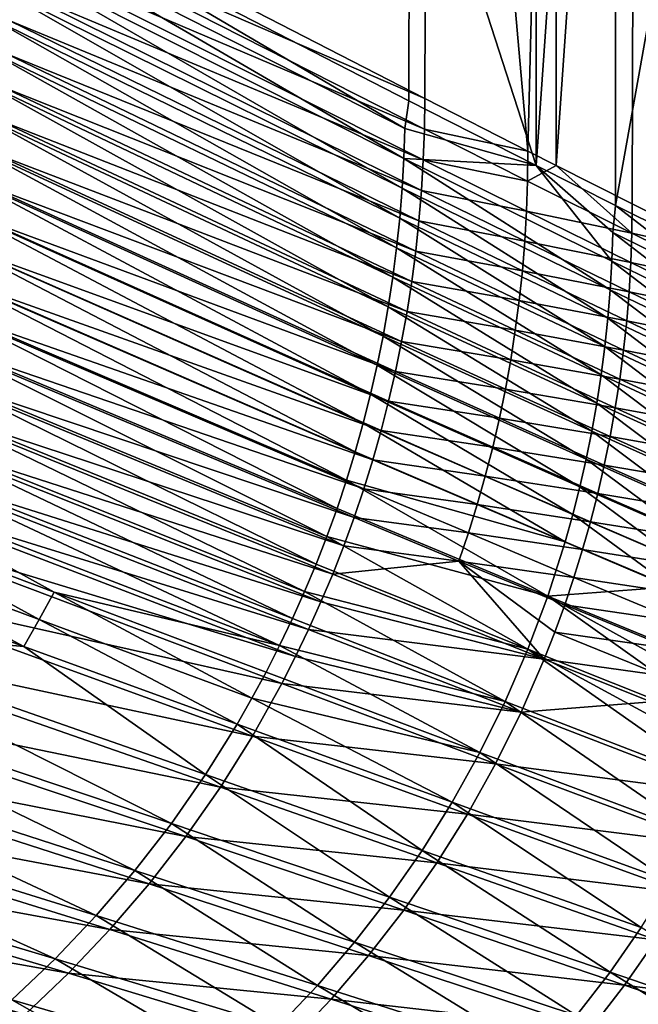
# Model space of a CAD drawing. Header units: metres. Extents: x -900 to 900, y -400 to 400.
# Tile 205 of 253: x 671 to 754, y -265 to -134. Entities that reach past the tile are written whole.
import ezdxf

# ---------------------------------------------------------------- set-up
doc = ezdxf.new("R2010")
doc.units = ezdxf.units.M

msp = doc.modelspace()

# ---------------------------------------------------------------- linework, layer by layer
at = {"layer": 'top'}
for points in [[(725.835327, -0.734328, -244.903076), (725.269165, -144.149338, -246.006836), (670.459167, -115.939026, -353.532074)], [(740.209839, -153.103928, -210.568954), (740.209778, -0.734328, -210.569122), (723.216858, -100.639046, -243.568054)], [(739.105774, -151.197891, -219.193298), (725.269165, -144.149338, -246.006836), (725.835327, -0.734328, -244.903076)], [(742.870361, -0.734328, -211.955231), (739.105774, -151.197891, -219.193298), (725.835327, -0.734328, -244.903076)], [(742.870422, -153.103928, -211.955048), (739.105774, -151.197891, -219.193298), (742.870361, -0.734328, -211.955231)], [(750.842468, -0.734328, -190.255051), (740.209778, -0.734328, -210.569122), (740.209839, -153.103928, -210.568954)], [(750.842468, -158.45816, -190.255051), (750.842468, -0.734328, -190.255051), (740.209839, -153.103928, -210.568954)], [(753.502869, -0.734328, -191.641541), (742.870422, -153.103928, -211.955048), (742.870361, -0.734328, -211.955231)], [(753.077698, -158.247284, -192.450226), (742.870422, -153.103928, -211.955048), (753.502869, -0.734328, -191.641541)], [(779.059814, -172.483032, -137.244614), (779.059814, -0.734328, -137.244614), (750.842468, -158.45816, -190.255051)], [(779.059814, -0.734328, -137.244614), (750.842468, -0.734328, -190.255051), (750.842468, -158.45816, -190.255051)], [(767.184509, -165.297241, -165.778214), (753.077698, -158.247284, -192.450226), (753.502869, -0.734328, -191.641541)], [(753.502869, -0.734328, -191.641541), (781.70575, -0.734328, -138.658524), (767.184509, -165.297241, -165.778214)], [(668.570313, -116.383453, -350.479034), (723.150757, -144.437149, -243.534088), (723.216858, -100.639046, -243.568054)], [(723.216858, -100.639046, -243.568054), (723.150757, -144.437149, -243.534088), (740.209839, -153.103928, -210.568954)], [(670.459167, -115.939026, -353.532074), (725.269165, -144.149338, -246.006836), (670.408752, -120.389359, -353.527344)], [(668.570313, -116.383453, -350.479034), (667.766785, -120.291954, -352.109528), (722.606262, -148.171249, -244.53775)], [(723.150757, -144.437149, -243.534088), (668.570313, -116.383453, -350.479034), (722.606262, -148.171249, -244.53775)], [(667.766785, -120.291954, -352.109528), (667.621033, -124.632317, -352.094971), (722.473633, -152.170135, -244.525421)], [(722.606262, -148.171249, -244.53775), (667.766785, -120.291954, -352.109528), (722.473633, -152.170135, -244.525421)], [(670.408752, -120.389359, -353.527344), (725.222717, -148.255783, -246.003815), (670.251465, -124.835442, -353.524689)], [(725.269165, -144.149338, -246.006836), (725.222717, -148.255783, -246.003815), (670.408752, -120.389359, -353.527344)], [(667.621033, -124.632317, -352.094971), (667.371094, -128.968445, -352.08313), (722.245972, -156.164474, -244.516037)], [(722.473633, -152.170135, -244.525421), (667.621033, -124.632317, -352.094971), (722.245972, -156.164474, -244.516037)], [(670.251465, -124.835442, -353.524689), (725.078918, -152.356293, -246.003189), (669.987305, -129.274628, -353.524078)], [(725.222717, -148.255783, -246.003815), (725.078918, -152.356293, -246.003189), (670.251465, -124.835442, -353.524689)], [(667.371094, -128.968445, -352.08313), (667.017212, -133.297287, -352.074066), (721.923584, -160.150467, -244.509628)], [(722.245972, -156.164474, -244.516037), (667.371094, -128.968445, -352.08313), (721.923584, -160.150467, -244.509628)], [(669.987305, -129.274628, -353.524078), (724.83783, -156.448502, -246.004868), (669.616333, -133.704254, -353.525482)], [(725.078918, -152.356293, -246.003189), (724.83783, -156.448502, -246.004868), (669.987305, -129.274628, -353.524078)], [(667.017212, -133.297287, -352.074066), (666.559509, -137.615952, -352.06778), (721.506897, -164.124557, -244.506241)], [(721.923584, -160.150467, -244.509628), (667.017212, -133.297287, -352.074066), (721.506897, -164.124557, -244.506241)], [(669.616333, -133.704254, -353.525482), (724.499512, -160.530045, -246.008835), (669.138733, -138.121689, -353.5289)], [(724.83783, -156.448502, -246.004868), (724.499512, -160.530045, -246.008835), (669.616333, -133.704254, -353.525482)], [(666.559509, -137.615952, -352.06778), (665.998108, -141.921997, -352.06424), (720.995972, -168.084625, -244.505783)], [(721.506897, -164.124557, -244.506241), (666.559509, -137.615952, -352.06778), (720.995972, -168.084625, -244.505783)], [(669.138733, -138.121689, -353.5289), (724.063965, -164.598572, -246.014999), (668.554626, -142.524307, -353.534271)], [(724.499512, -160.530045, -246.008835), (724.063965, -164.598572, -246.014999), (669.138733, -138.121689, -353.5289)], [(665.998108, -141.921997, -352.06424), (665.333191, -146.213181, -352.063416), (720.390869, -172.028946, -244.508224)], [(720.995972, -168.084625, -244.505783), (665.998108, -141.921997, -352.06424), (720.390869, -172.028946, -244.508224)], [(668.554626, -142.524307, -353.534271), (723.531433, -168.651733, -246.023346), (667.864258, -146.90947, -353.541534)], [(724.063965, -164.598572, -246.014999), (723.531433, -168.651733, -246.023346), (668.554626, -142.524307, -353.534271)], [(723.150757, -144.437149, -243.534088), (722.606262, -148.171249, -244.53775), (740.209839, -153.103928, -210.568954)], [(725.269165, -144.149338, -246.006836), (739.105774, -151.197891, -219.193298), (725.222717, -148.255783, -246.003815)], [(665.333191, -146.213181, -352.063416), (664.564819, -150.487244, -352.065247), (719.691589, -175.955765, -244.513474)], [(720.390869, -172.028946, -244.508224), (665.333191, -146.213181, -352.063416), (719.691589, -175.955765, -244.513474)], [(667.864258, -146.90947, -353.541534), (722.9021, -172.68718, -246.033783), (667.067993, -151.274551, -353.55072)], [(723.531433, -168.651733, -246.023346), (722.9021, -172.68718, -246.033783), (667.864258, -146.90947, -353.541534)], [(722.606262, -148.171249, -244.53775), (722.473633, -152.170135, -244.525421), (740.209839, -153.103928, -210.568954)], [(725.222717, -148.255783, -246.003815), (739.06012, -155.218445, -219.190872), (725.078918, -152.356293, -246.003189)], [(739.105774, -151.197891, -219.193298), (739.06012, -155.218445, -219.190872), (725.222717, -148.255783, -246.003815)], [(664.564819, -150.487244, -352.065247), (663.693115, -154.741867, -352.069672), (718.898254, -179.863281, -244.521469)], [(719.691589, -175.955765, -244.513474), (664.564819, -150.487244, -352.065247), (718.898254, -179.863281, -244.521469)], [(667.067993, -151.274551, -353.55072), (722.17627, -176.702591, -246.04628), (666.166199, -155.616974, -353.561737)], [(722.9021, -172.68718, -246.033783), (722.17627, -176.702591, -246.04628), (667.067993, -151.274551, -353.55072)], [(739.105774, -151.197891, -219.193298), (742.870422, -153.103928, -211.955048), (739.06012, -155.218445, -219.190872)], [(722.245972, -156.164474, -244.516037), (750.111816, -169.754196, -190.952469), (722.473633, -152.170135, -244.525421)], [(740.209839, -153.103928, -210.568954), (722.473633, -152.170135, -244.525421), (750.329773, -165.929749, -190.960999)], [(722.473633, -152.170135, -244.525421), (750.111816, -169.754196, -190.952469), (750.329773, -165.929749, -190.960999)], [(725.078918, -152.356293, -246.003189), (738.919373, -159.232834, -219.190857), (724.83783, -156.448502, -246.004868)], [(739.06012, -155.218445, -219.190872), (738.919373, -159.232834, -219.190857), (725.078918, -152.356293, -246.003189)], [(742.870422, -153.103928, -211.955048), (753.032776, -162.182053, -192.448303), (739.06012, -155.218445, -219.190872)], [(750.842468, -158.45816, -190.255051), (740.209839, -153.103928, -210.568954), (750.456726, -162.1008, -190.972412)], [(740.209839, -153.103928, -210.568954), (750.329773, -165.929749, -190.960999), (750.456726, -162.1008, -190.972412)], [(742.870422, -153.103928, -211.955048), (753.077698, -158.247284, -192.450226), (753.032776, -162.182053, -192.448303)], [(663.693115, -154.741867, -352.069672), (662.718262, -158.974701, -352.076721), (718.010986, -183.749405, -244.532166)], [(718.898254, -179.863281, -244.521469), (663.693115, -154.741867, -352.069672), (718.010986, -183.749405, -244.532166)], [(666.166199, -155.616974, -353.561737), (721.354248, -180.695648, -246.060776), (665.159302, -159.934113, -353.574585)], [(722.17627, -176.702591, -246.04628), (721.354248, -180.695648, -246.060776), (666.166199, -155.616974, -353.561737)], [(739.06012, -155.218445, -219.190872), (753.032776, -162.182053, -192.448303), (738.919373, -159.232834, -219.190857)], [(721.923584, -160.150467, -244.509628), (749.803162, -173.570221, -190.946823), (722.245972, -156.164474, -244.516037)], [(749.803162, -173.570221, -190.946823), (750.111816, -169.754196, -190.952469), (722.245972, -156.164474, -244.516037)], [(724.83783, -156.448502, -246.004868), (738.683472, -163.238739, -219.193207), (724.499512, -160.530045, -246.008835)], [(738.919373, -159.232834, -219.190857), (738.683472, -163.238739, -219.193207), (724.83783, -156.448502, -246.004868)], [(753.077698, -158.247284, -192.450226), (767.184509, -165.297241, -165.778214), (753.032776, -162.182053, -192.448303)], [(662.718262, -158.974701, -352.076721), (661.640442, -163.183319, -352.086334), (717.029907, -187.612, -244.545517)], [(718.010986, -183.749405, -244.532166), (662.718262, -158.974701, -352.076721), (717.029907, -187.612, -244.545517)], [(738.919373, -159.232834, -219.190857), (752.894775, -166.110611, -192.4487), (738.683472, -163.238739, -219.193207)], [(753.032776, -162.182053, -192.448303), (752.894775, -166.110611, -192.4487), (738.919373, -159.232834, -219.190857)], [(750.842468, -158.45816, -190.255051), (750.456726, -162.1008, -190.972412), (764.556824, -169.063675, -164.284836)], [(779.059814, -172.483032, -137.244614), (750.842468, -158.45816, -190.255051), (764.556824, -169.063675, -164.284836)], [(665.159302, -159.934113, -353.574585), (720.436462, -184.664017, -246.077225), (664.047852, -164.223419, -353.589233)], [(721.354248, -180.695648, -246.060776), (720.436462, -184.664017, -246.077225), (665.159302, -159.934113, -353.574585)], [(721.506897, -164.124557, -244.506241), (749.404358, -177.374283, -190.944092), (721.923584, -160.150467, -244.509628)], [(749.404358, -177.374283, -190.944092), (749.803162, -173.570221, -190.946823), (721.923584, -160.150467, -244.509628)], [(724.499512, -160.530045, -246.008835), (738.352478, -167.233871, -219.197861), (724.063965, -164.598572, -246.014999)], [(738.683472, -163.238739, -219.193207), (738.352478, -167.233871, -219.197861), (724.499512, -160.530045, -246.008835)], [(750.456726, -162.1008, -190.972412), (750.329773, -165.929749, -190.960999), (764.432373, -172.807983, -164.273788)], [(764.556824, -169.063675, -164.284836), (750.456726, -162.1008, -190.972412), (764.432373, -172.807983, -164.273788)], [(753.032776, -162.182053, -192.448303), (767.14032, -169.146332, -165.776596), (752.894775, -166.110611, -192.4487)], [(753.032776, -162.182053, -192.448303), (767.184509, -165.297241, -165.778214), (767.14032, -169.146332, -165.776596)], [(661.640442, -163.183319, -352.086334), (660.459778, -167.365326, -352.09848), (715.955139, -191.448883, -244.561508)], [(717.029907, -187.612, -244.545517), (661.640442, -163.183319, -352.086334), (715.955139, -191.448883, -244.561508)], [(738.683472, -163.238739, -219.193207), (752.663635, -170.030701, -192.45137), (738.352478, -167.233871, -219.197861)], [(752.894775, -166.110611, -192.4487), (752.663635, -170.030701, -192.45137), (738.683472, -163.238739, -219.193207)], [(664.047852, -164.223419, -353.589233), (719.423401, -188.605423, -246.095551), (662.832458, -168.482315, -353.605621)], [(720.436462, -184.664017, -246.077225), (719.423401, -188.605423, -246.095551), (664.047852, -164.223419, -353.589233)], [(720.995972, -168.084625, -244.505783), (748.915344, -181.164352, -190.944229), (721.506897, -164.124557, -244.506241)], [(748.915344, -181.164352, -190.944229), (749.404358, -177.374283, -190.944092), (721.506897, -164.124557, -244.506241)], [(724.063965, -164.598572, -246.014999), (737.926514, -171.215942, -219.204758), (723.531433, -168.651733, -246.023346)], [(738.352478, -167.233871, -219.197861), (737.926514, -171.215942, -219.204758), (724.063965, -164.598572, -246.014999)], [(750.329773, -165.929749, -190.960999), (750.111816, -169.754196, -190.952469), (764.21875, -176.547867, -164.265457)], [(764.432373, -172.807983, -164.273788), (750.329773, -165.929749, -190.960999), (764.21875, -176.547867, -164.265457)], [(752.894775, -166.110611, -192.4487), (767.004822, -172.989365, -165.777084), (752.663635, -170.030701, -192.45137)], [(767.14032, -169.146332, -165.776596), (767.004822, -172.989365, -165.777084), (752.894775, -166.110611, -192.4487)], [(660.459778, -167.365326, -352.09848), (659.176392, -171.518326, -352.113159), (714.786865, -195.257874, -244.580063)], [(715.955139, -191.448883, -244.561508), (660.459778, -167.365326, -352.09848), (714.786865, -195.257874, -244.580063)], [(738.352478, -167.233871, -219.197861), (752.339417, -173.940079, -192.456223), (737.926514, -171.215942, -219.204758)], [(752.663635, -170.030701, -192.45137), (752.339417, -173.940079, -192.456223), (738.352478, -167.233871, -219.197861)], [(662.832458, -168.482315, -353.605621), (718.315552, -192.517563, -246.115707), (661.513733, -172.708252, -353.623749)], [(719.423401, -188.605423, -246.095551), (718.315552, -192.517563, -246.115707), (662.832458, -168.482315, -353.605621)], [(720.390869, -172.028946, -244.508224), (748.336304, -184.938828, -190.947128), (720.995972, -168.084625, -244.505783)], [(748.336304, -184.938828, -190.947128), (748.915344, -181.164352, -190.944229), (720.995972, -168.084625, -244.505783)], [(723.531433, -168.651733, -246.023346), (737.405762, -175.182678, -219.213821), (722.9021, -172.68718, -246.033783)], [(737.926514, -171.215942, -219.204758), (737.405762, -175.182678, -219.213821), (723.531433, -168.651733, -246.023346)], [(750.111816, -169.754196, -190.952469), (749.803162, -173.570221, -190.946823), (763.916382, -180.279556, -164.259888)], [(764.21875, -176.547867, -164.265457), (750.111816, -169.754196, -190.952469), (763.916382, -180.279556, -164.259888)], [(766.778137, -176.824127, -165.779617), (752.339417, -173.940079, -192.456223), (752.663635, -170.030701, -192.45137)], [(767.004822, -172.989365, -165.777084), (766.778137, -176.824127, -165.779617), (752.663635, -170.030701, -192.45137)], [(737.926514, -171.215942, -219.204758), (751.922241, -177.836533, -192.463226), (737.405762, -175.182678, -219.213821)], [(752.339417, -173.940079, -192.456223), (751.922241, -177.836533, -192.463226), (737.926514, -171.215942, -219.204758)], [(713.525208, -199.036819, -244.601166), (659.176392, -171.518326, -352.113159), (657.790527, -175.639893, -352.130371)], [(714.786865, -195.257874, -244.580063), (659.176392, -171.518326, -352.113159), (713.525208, -199.036819, -244.601166)], [(661.513733, -172.708252, -353.623749), (717.113464, -196.398193, -246.13765), (660.092407, -176.898727, -353.643524)], [(718.315552, -192.517563, -246.115707), (717.113464, -196.398193, -246.13765), (661.513733, -172.708252, -353.623749)], [(719.691589, -175.955765, -244.513474), (747.667236, -188.696167, -190.952744), (720.390869, -172.028946, -244.508224)], [(747.667236, -188.696167, -190.952744), (748.336304, -184.938828, -190.947128), (720.390869, -172.028946, -244.508224)], [(722.9021, -172.68718, -246.033783), (736.790405, -179.13179, -219.225021), (722.17627, -176.702591, -246.04628)], [(737.405762, -175.182678, -219.213821), (736.790405, -179.13179, -219.225021), (722.9021, -172.68718, -246.033783)], [(749.803162, -173.570221, -190.946823), (749.404358, -177.374283, -190.944092), (763.525635, -183.999542, -164.257095)], [(763.916382, -180.279556, -164.259888), (749.803162, -173.570221, -190.946823), (763.525635, -183.999542, -164.257095)], [(766.460205, -180.648438, -165.784149), (751.922241, -177.836533, -192.463226), (752.339417, -173.940079, -192.456223)], [(766.778137, -176.824127, -165.779617), (766.460205, -180.648438, -165.784149), (752.339417, -173.940079, -192.456223)], [(737.405762, -175.182678, -219.213821), (751.412354, -181.717834, -192.472305), (736.790405, -179.13179, -219.225021)], [(751.922241, -177.836533, -192.463226), (751.412354, -181.717834, -192.472305), (737.405762, -175.182678, -219.213821)], [(657.790527, -175.639893, -352.130371), (656.302368, -179.727631, -352.150024), (712.170288, -202.783554, -244.624756)], [(712.170288, -202.783554, -244.624756), (713.525208, -199.036819, -244.601166), (657.790527, -175.639893, -352.130371)], [(746.908203, -192.434708, -190.960983), (719.691589, -175.955765, -244.513474), (718.898254, -179.863281, -244.521469)], [(747.667236, -188.696167, -190.952744), (719.691589, -175.955765, -244.513474), (746.908203, -192.434708, -190.960983)], [(722.17627, -176.702591, -246.04628), (736.080688, -183.06102, -219.238281), (721.354248, -180.695648, -246.060776)], [(736.790405, -179.13179, -219.225021), (736.080688, -183.06102, -219.238281), (722.17627, -176.702591, -246.04628)], [(660.092407, -176.898727, -353.643524), (715.817871, -200.245041, -246.161301), (658.569275, -181.051239, -353.664978)], [(717.113464, -196.398193, -246.13765), (715.817871, -200.245041, -246.161301), (660.092407, -176.898727, -353.643524)], [(749.404358, -177.374283, -190.944092), (748.915344, -181.164352, -190.944229), (763.046509, -187.705887, -164.257004)], [(763.525635, -183.999542, -164.257095), (749.404358, -177.374283, -190.944092), (763.046509, -187.705887, -164.257004)], [(751.412354, -181.717834, -192.472305), (751.922241, -177.836533, -192.463226), (766.051208, -184.460129, -165.790619)], [(751.922241, -177.836533, -192.463226), (766.460205, -180.648438, -165.784149), (766.051208, -184.460129, -165.790619)], [(736.790405, -179.13179, -219.225021), (750.809875, -185.581772, -192.483398), (736.080688, -183.06102, -219.238281)], [(751.412354, -181.717834, -192.472305), (750.809875, -185.581772, -192.483398), (736.790405, -179.13179, -219.225021)], [(654.711975, -183.779129, -352.17215), (710.722229, -206.495895, -244.650803), (656.302368, -179.727631, -352.150024)], [(656.302368, -179.727631, -352.150024), (710.722229, -206.495895, -244.650803), (712.170288, -202.783554, -244.624756)], [(718.898254, -179.863281, -244.521469), (718.010986, -183.749405, -244.532166), (746.059326, -196.152496, -190.971802)], [(746.059326, -196.152496, -190.971802), (746.908203, -192.434708, -190.960983), (718.898254, -179.863281, -244.521469)], [(658.569275, -181.051239, -353.664978), (714.429321, -204.055893, -246.18663), (656.945129, -185.1633, -353.688049)], [(715.817871, -200.245041, -246.161301), (714.429321, -204.055893, -246.18663), (658.569275, -181.051239, -353.664978)], [(721.354248, -180.695648, -246.060776), (735.277039, -186.968109, -219.25354), (720.436462, -184.664017, -246.077225)], [(736.080688, -183.06102, -219.238281), (735.277039, -186.968109, -219.25354), (721.354248, -180.695648, -246.060776)], [(748.915344, -181.164352, -190.944229), (748.336304, -184.938828, -190.947128), (762.479248, -191.397018, -164.259552)], [(763.046509, -187.705887, -164.257004), (748.915344, -181.164352, -190.944229), (762.479248, -191.397018, -164.259552)], [(765.551331, -188.257034, -165.798981), (750.809875, -185.581772, -192.483398), (751.412354, -181.717834, -192.472305)], [(766.051208, -184.460129, -165.790619), (765.551331, -188.257034, -165.798981), (751.412354, -181.717834, -192.472305)], [(736.080688, -183.06102, -219.238281), (750.115112, -189.426117, -192.496475), (735.277039, -186.968109, -219.25354)], [(750.809875, -185.581772, -192.483398), (750.115112, -189.426117, -192.496475), (736.080688, -183.06102, -219.238281)], [(654.711975, -183.779129, -352.17215), (653.019714, -187.791977, -352.196716), (709.181396, -210.171677, -244.67926)], [(710.722229, -206.495895, -244.650803), (654.711975, -183.779129, -352.17215), (709.181396, -210.171677, -244.67926)], [(718.010986, -183.749405, -244.532166), (717.029907, -187.612, -244.545517), (745.120789, -199.847473, -190.985138)], [(718.010986, -183.749405, -244.532166), (745.120789, -199.847473, -190.985138), (746.059326, -196.152496, -190.971802)], [(656.945129, -185.1633, -353.688049), (712.948669, -207.828537, -246.213562), (655.220886, -189.232452, -353.712677)], [(714.429321, -204.055893, -246.18663), (712.948669, -207.828537, -246.213562), (656.945129, -185.1633, -353.688049)], [(720.436462, -184.664017, -246.077225), (734.379761, -190.8508, -219.270737), (719.423401, -188.605423, -246.095551)], [(735.277039, -186.968109, -219.25354), (734.379761, -190.8508, -219.270737), (720.436462, -184.664017, -246.077225)], [(748.336304, -184.938828, -190.947128), (747.667236, -188.696167, -190.952744), (761.823792, -195.071396, -164.264664)], [(762.479248, -191.397018, -164.259552), (748.336304, -184.938828, -190.947128), (761.823792, -195.071396, -164.264664)], [(764.960815, -192.036972, -165.809158), (750.115112, -189.426117, -192.496475), (750.809875, -185.581772, -192.483398)], [(765.551331, -188.257034, -165.798981), (764.960815, -192.036972, -165.809158), (750.809875, -185.581772, -192.483398)], [(735.277039, -186.968109, -219.25354), (749.328491, -193.248688, -192.511429), (734.379761, -190.8508, -219.270737)], [(750.115112, -189.426117, -192.496475), (749.328491, -193.248688, -192.511429), (735.277039, -186.968109, -219.25354)], [(653.019714, -187.791977, -352.196716), (651.226746, -191.763626, -352.223663), (707.548767, -213.808624, -244.710083)], [(709.181396, -210.171677, -244.67926), (653.019714, -187.791977, -352.196716), (707.548767, -213.808624, -244.710083)], [(717.029907, -187.612, -244.545517), (715.955139, -191.448883, -244.561508), (744.092773, -203.517578, -191.000977)], [(717.029907, -187.612, -244.545517), (744.092773, -203.517578, -191.000977), (745.120789, -199.847473, -190.985138)], [(655.220886, -189.232452, -353.712677), (711.376648, -211.560776, -246.242035), (653.397583, -193.256271, -353.738861)], [(712.948669, -207.828537, -246.213562), (711.376648, -211.560776, -246.242035), (655.220886, -189.232452, -353.712677)], [(719.423401, -188.605423, -246.095551), (733.389404, -194.706863, -219.28981), (718.315552, -192.517563, -246.115707)], [(734.379761, -190.8508, -219.270737), (733.389404, -194.706863, -219.28981), (719.423401, -188.605423, -246.095551)], [(747.667236, -188.696167, -190.952744), (746.908203, -192.434708, -190.960983), (761.080322, -198.727432, -164.272263)], [(761.823792, -195.071396, -164.264664), (747.667236, -188.696167, -190.952744), (761.080322, -198.727432, -164.272263)], [(749.328491, -193.248688, -192.511429), (750.115112, -189.426117, -192.496475), (764.279968, -195.797791, -165.821121)], [(750.115112, -189.426117, -192.496475), (764.960815, -192.036972, -165.809158), (764.279968, -195.797791, -165.821121)], [(734.379761, -190.8508, -219.270737), (748.450256, -197.047287, -192.528244), (733.389404, -194.706863, -219.28981)], [(749.328491, -193.248688, -192.511429), (748.450256, -197.047287, -192.528244), (734.379761, -190.8508, -219.270737)], [(705.825562, -217.404449, -244.743225), (651.226746, -191.763626, -352.223663), (649.334473, -195.691513, -352.253021)], [(707.548767, -213.808624, -244.710083), (651.226746, -191.763626, -352.223663), (705.825562, -217.404449, -244.743225)], [(715.955139, -191.448883, -244.561508), (714.786865, -195.257874, -244.580063), (744.092773, -203.517578, -191.000977)], [(718.315552, -192.517563, -246.115707), (732.306396, -198.534103, -219.310699), (717.113464, -196.398193, -246.13765)], [(733.389404, -194.706863, -219.28981), (732.306396, -198.534103, -219.310699), (718.315552, -192.517563, -246.115707)], [(746.908203, -192.434708, -190.960983), (746.059326, -196.152496, -190.971802), (760.248901, -202.363205, -164.282303)], [(761.080322, -198.727432, -164.272263), (746.908203, -192.434708, -190.960983), (760.248901, -202.363205, -164.282303)], [(653.397583, -193.256271, -353.738861), (709.714172, -215.250458, -246.272018), (651.476196, -197.232376, -353.766541)], [(711.376648, -211.560776, -246.242035), (709.714172, -215.250458, -246.272018), (653.397583, -193.256271, -353.738861)], [(748.450256, -197.047287, -192.528244), (749.328491, -193.248688, -192.511429), (763.509033, -199.537354, -165.834793)], [(749.328491, -193.248688, -192.511429), (764.279968, -195.797791, -165.821121), (763.509033, -199.537354, -165.834793)], [(733.389404, -194.706863, -219.28981), (747.480957, -200.819748, -192.546829), (732.306396, -198.534103, -219.310699)], [(748.450256, -197.047287, -192.528244), (747.480957, -200.819748, -192.546829), (733.389404, -194.706863, -219.28981)], [(675.631897, -210.254639, -298.505341), (649.334473, -195.691513, -352.253021), (647.34436, -199.573074, -352.284729)], [(675.631897, -210.254639, -298.505341), (705.825562, -217.404449, -244.743225), (649.334473, -195.691513, -352.253021)], [(741.768677, -210.774918, -191.039902), (714.786865, -195.257874, -244.580063), (713.525208, -199.036819, -244.601166)], [(744.092773, -203.517578, -191.000977), (714.786865, -195.257874, -244.580063), (741.768677, -210.774918, -191.039902)], [(717.113464, -196.398193, -246.13765), (731.131348, -202.330276, -219.333359), (715.817871, -200.245041, -246.161301)], [(732.306396, -198.534103, -219.310699), (731.131348, -202.330276, -219.333359), (717.113464, -196.398193, -246.13765)], [(746.059326, -196.152496, -190.971802), (745.120789, -199.847473, -190.985138), (759.329651, -205.976685, -164.294739)], [(760.248901, -202.363205, -164.282303), (746.059326, -196.152496, -190.971802), (759.329651, -205.976685, -164.294739)], [(651.476196, -197.232376, -353.766541), (707.962158, -218.895432, -246.303436), (649.457825, -201.158371, -353.795685)], [(709.714172, -215.250458, -246.272018), (707.962158, -218.895432, -246.303436), (651.476196, -197.232376, -353.766541)], [(762.648499, -203.25351, -165.850143), (747.480957, -200.819748, -192.546829), (748.450256, -197.047287, -192.528244)], [(763.509033, -199.537354, -165.834793), (762.648499, -203.25351, -165.850143), (748.450256, -197.047287, -192.528244)], [(741.768677, -210.774918, -191.039902), (713.525208, -199.036819, -244.601166), (712.170288, -202.783554, -244.624756)], [(732.306396, -198.534103, -219.310699), (746.421082, -204.563904, -192.567154), (731.131348, -202.330276, -219.333359)], [(747.480957, -200.819748, -192.546829), (746.421082, -204.563904, -192.567154), (732.306396, -198.534103, -219.310699)], [(673.640015, -213.923096, -298.54184), (647.34436, -199.573074, -352.284729), (645.25769, -203.405746, -352.318787)], [(673.640015, -213.923096, -298.54184), (675.631897, -210.254639, -298.505341), (647.34436, -199.573074, -352.284729)], [(715.817871, -200.245041, -246.161301), (729.864807, -206.093231, -219.357712), (714.429321, -204.055893, -246.18663)], [(731.131348, -202.330276, -219.333359), (729.864807, -206.093231, -219.357712), (715.817871, -200.245041, -246.161301)], [(745.120789, -199.847473, -190.985138), (744.092773, -203.517578, -191.000977), (758.322876, -209.565872, -164.309525)], [(759.329651, -205.976685, -164.294739), (745.120789, -199.847473, -190.985138), (758.322876, -209.565872, -164.309525)], [(649.457825, -201.158371, -353.795685), (706.121521, -222.493591, -246.336243), (645.134827, -208.850723, -353.858246)], [(707.962158, -218.895432, -246.303436), (706.121521, -222.493591, -246.336243), (649.457825, -201.158371, -353.795685)], [(761.69873, -206.944122, -165.867111), (746.421082, -204.563904, -192.567154), (747.480957, -200.819748, -192.546829)], [(762.648499, -203.25351, -165.850143), (761.69873, -206.944122, -165.867111), (747.480957, -200.819748, -192.546829)], [(712.170288, -202.783554, -244.624756), (710.722229, -206.495895, -244.650803), (739.088318, -217.908051, -191.088211)], [(739.088318, -217.908051, -191.088211), (741.768677, -210.774918, -191.039902), (712.170288, -202.783554, -244.624756)], [(731.131348, -202.330276, -219.333359), (745.271179, -208.277618, -192.589127), (729.864807, -206.093231, -219.357712)], [(746.421082, -204.563904, -192.567154), (745.271179, -208.277618, -192.589127), (731.131348, -202.330276, -219.333359)], [(645.25769, -203.405746, -352.318787), (643.07605, -207.186966, -352.355133), (671.55719, -217.541794, -298.580597)], [(671.55719, -217.541794, -298.580597), (673.640015, -213.923096, -298.54184), (645.25769, -203.405746, -352.318787)], [(729.864807, -206.093231, -219.357712), (712.948669, -207.828537, -246.213562), (714.429321, -204.055893, -246.18663)], [(758.322876, -209.565872, -164.309525), (744.092773, -203.517578, -191.000977), (741.768677, -210.774918, -191.039902)], [(760.660339, -210.607117, -165.88562), (745.271179, -208.277618, -192.589127), (746.421082, -204.563904, -192.567154)], [(761.69873, -206.944122, -165.867111), (760.660339, -210.607117, -165.88562), (746.421082, -204.563904, -192.567154)], [(710.722229, -206.495895, -244.650803), (709.181396, -210.171677, -244.67926), (739.088318, -217.908051, -191.088211)], [(741.287659, -219.214828, -192.664398), (712.948669, -207.828537, -246.213562), (729.864807, -206.093231, -219.357712)], [(745.271179, -208.277618, -192.589127), (744.03186, -211.95874, -192.612686), (729.864807, -206.093231, -219.357712)], [(729.864807, -206.093231, -219.357712), (744.03186, -211.95874, -192.612686), (742.703735, -215.605179, -192.637802)], [(742.703735, -215.605179, -192.637802), (741.287659, -219.214828, -192.664398), (729.864807, -206.093231, -219.357712)], [(643.07605, -207.186966, -352.355133), (638.433289, -214.584763, -352.434662), (671.55719, -217.541794, -298.580597)], [(711.376648, -211.560776, -246.242035), (712.948669, -207.828537, -246.213562), (741.287659, -219.214828, -192.664398)], [(744.03186, -211.95874, -192.612686), (745.271179, -208.277618, -192.589127), (759.533813, -214.240356, -165.905624)], [(745.271179, -208.277618, -192.589127), (760.660339, -210.607117, -165.88562), (759.533813, -214.240356, -165.905624)], [(645.134827, -208.850723, -353.858246), (702.178711, -229.541153, -246.405777), (640.438599, -216.315033, -353.926239)], [(706.121521, -222.493591, -246.336243), (702.178711, -229.541153, -246.405777), (645.134827, -208.850723, -353.858246)], [(741.768677, -210.774918, -191.039902), (770.444336, -222.56749, -137.718903), (758.322876, -209.565872, -164.309525)], [(702.11261, -224.463593, -244.816315), (675.631897, -210.254639, -298.505341), (673.640015, -213.923096, -298.54184)], [(702.11261, -224.463593, -244.816315), (704.013123, -220.956879, -244.778656), (675.631897, -210.254639, -298.505341)], [(704.013123, -220.956879, -244.778656), (705.825562, -217.404449, -244.743225), (675.631897, -210.254639, -298.505341)], [(709.181396, -210.171677, -244.67926), (707.548767, -213.808624, -244.710083), (736.054077, -224.900391, -191.145523)], [(739.088318, -217.908051, -191.088211), (709.181396, -210.171677, -244.67926), (736.054077, -224.900391, -191.145523)], [(741.768677, -210.774918, -191.039902), (739.088318, -217.908051, -191.088211), (767.872131, -229.391251, -137.759003)], [(770.444336, -222.56749, -137.718903), (741.768677, -210.774918, -191.039902), (769.200806, -225.995102, -137.737961)], [(769.200806, -225.995102, -137.737961), (741.768677, -210.774918, -191.039902), (767.872131, -229.391251, -137.759003)], [(709.714172, -215.250458, -246.272018), (711.376648, -211.560776, -246.242035), (741.287659, -219.214828, -192.664398)], [(744.03186, -211.95874, -192.612686), (758.319763, -217.841782, -165.927078), (742.703735, -215.605179, -192.637802)], [(759.533813, -214.240356, -165.905624), (758.319763, -217.841782, -165.927078), (744.03186, -211.95874, -192.612686)], [(638.433289, -214.584763, -352.434662), (633.427368, -221.745926, -352.523102), (691.334045, -241.231644, -245.036453)], [(671.55719, -217.541794, -298.580597), (638.433289, -214.584763, -352.434662), (695.895691, -234.686707, -244.9422)], [(638.433289, -214.584763, -352.434662), (691.334045, -241.231644, -245.036453), (695.895691, -234.686707, -244.9422)], [(700.125366, -227.922333, -244.856155), (673.640015, -213.923096, -298.54184), (671.55719, -217.541794, -298.580597)], [(700.125366, -227.922333, -244.856155), (702.11261, -224.463593, -244.816315), (673.640015, -213.923096, -298.54184)], [(736.054077, -224.900391, -191.145523), (707.548767, -213.808624, -244.710083), (705.825562, -217.404449, -244.743225)], [(707.962158, -218.895432, -246.303436), (709.714172, -215.250458, -246.272018), (738.194519, -226.315491, -192.721786)], [(709.714172, -215.250458, -246.272018), (741.287659, -219.214828, -192.664398), (738.194519, -226.315491, -192.721786)], [(741.287659, -219.214828, -192.664398), (742.703735, -215.605179, -192.637802), (757.01886, -221.409317, -165.949936)], [(742.703735, -215.605179, -192.637802), (758.319763, -217.841782, -165.927078), (757.01886, -221.409317, -165.949936)], [(640.438599, -216.315033, -353.926239), (697.894592, -236.376785, -246.480148), (635.379944, -223.533524, -353.999359)], [(702.178711, -229.541153, -246.405777), (697.894592, -236.376785, -246.480148), (640.438599, -216.315033, -353.926239)], [(695.895691, -234.686707, -244.9422), (700.125366, -227.922333, -244.856155), (671.55719, -217.541794, -298.580597)], [(704.013123, -220.956879, -244.778656), (732.67395, -231.734726, -191.211441), (705.825562, -217.404449, -244.743225)], [(732.67395, -231.734726, -191.211441), (736.054077, -224.900391, -191.145523), (705.825562, -217.404449, -244.743225)], [(707.962158, -218.895432, -246.303436), (738.194519, -226.315491, -192.721786), (706.121521, -222.493591, -246.336243)], [(739.088318, -217.908051, -191.088211), (736.054077, -224.900391, -191.145523), (764.961121, -236.081192, -137.80687)], [(767.872131, -229.391251, -137.759003), (739.088318, -217.908051, -191.088211), (766.458618, -232.753967, -137.781982)], [(739.088318, -217.908051, -191.088211), (764.961121, -236.081192, -137.80687), (766.458618, -232.753967, -137.781982)], [(738.194519, -226.315491, -192.721786), (741.287659, -219.214828, -192.664398), (755.631775, -224.940918, -165.974106)], [(755.631775, -224.940918, -165.974106), (741.287659, -219.214828, -192.664398), (757.01886, -221.409317, -165.949936)], [(732.67395, -231.734726, -191.211441), (704.013123, -220.956879, -244.778656), (702.11261, -224.463593, -244.816315)], [(633.427368, -221.745926, -352.523102), (628.069702, -228.649948, -352.62027), (686.450684, -247.538864, -245.13855)], [(633.427368, -221.745926, -352.523102), (686.450684, -247.538864, -245.13855), (691.334045, -241.231644, -245.036453)], [(706.121521, -222.493591, -246.336243), (734.759155, -233.244446, -192.784363), (702.178711, -229.541153, -246.405777)], [(738.194519, -226.315491, -192.721786), (734.759155, -233.244446, -192.784363), (706.121521, -222.493591, -246.336243)], [(635.379944, -223.533524, -353.999359), (693.278748, -242.98465, -246.558914), (629.970764, -230.489029, -354.077301)], [(697.894592, -236.376785, -246.480148), (693.278748, -242.98465, -246.558914), (635.379944, -223.533524, -353.999359)], [(728.957581, -238.393677, -191.285599), (702.11261, -224.463593, -244.816315), (700.125366, -227.922333, -244.856155)], [(728.957581, -238.393677, -191.285599), (732.67395, -231.734726, -191.211441), (702.11261, -224.463593, -244.816315)], [(761.718994, -242.620819, -137.862167), (736.054077, -224.900391, -191.145523), (732.67395, -231.734726, -191.211441)], [(736.054077, -224.900391, -191.145523), (761.718994, -242.620819, -137.862167), (764.961121, -236.081192, -137.80687)], [(767.122498, -237.487305, -139.39624), (738.194519, -226.315491, -192.721786), (755.631775, -224.940918, -165.974106)], [(734.759155, -233.244446, -192.784363), (738.194519, -226.315491, -192.721786), (767.122498, -237.487305, -139.39624)], [(724.914612, -244.859879, -191.367599), (700.125366, -227.922333, -244.856155), (695.895691, -234.686707, -244.9422)], [(724.914612, -244.859879, -191.367599), (728.957581, -238.393677, -191.285599), (700.125366, -227.922333, -244.856155)], [(628.069702, -228.649948, -352.62027), (622.371582, -235.276276, -352.725983), (681.255615, -253.590042, -245.248093)], [(628.069702, -228.649948, -352.62027), (681.255615, -253.590042, -245.248093), (686.450684, -247.538864, -245.13855)], [(629.970764, -230.489029, -354.077301), (688.341797, -249.349442, -246.641602), (624.223633, -237.165039, -354.15976)], [(693.278748, -242.98465, -246.558914), (688.341797, -249.349442, -246.641602), (629.970764, -230.489029, -354.077301)], [(702.178711, -229.541153, -246.405777), (730.989319, -239.985764, -192.851639), (697.894592, -236.376785, -246.480148)], [(734.759155, -233.244446, -192.784363), (730.989319, -239.985764, -192.851639), (702.178711, -229.541153, -246.405777)], [(758.15509, -248.993469, -137.924591), (732.67395, -231.734726, -191.211441), (728.957581, -238.393677, -191.285599)], [(758.15509, -248.993469, -137.924591), (761.718994, -242.620819, -137.862167), (732.67395, -231.734726, -191.211441)], [(730.989319, -239.985764, -192.851639), (734.759155, -233.244446, -192.784363), (763.824768, -244.122726, -139.445862)], [(763.824768, -244.122726, -139.445862), (734.759155, -233.244446, -192.784363), (767.122498, -237.487305, -139.39624)], [(695.895691, -234.686707, -244.9422), (691.334045, -241.231644, -245.036453), (720.554688, -251.115921, -191.457062)], [(720.554688, -251.115921, -191.457062), (724.914612, -244.859879, -191.367599), (695.895691, -234.686707, -244.9422)], [(622.371582, -235.276276, -352.725983), (616.34436, -241.604401, -352.839966), (675.758972, -259.366852, -245.364761)], [(622.371582, -235.276276, -352.725983), (675.758972, -259.366852, -245.364761), (681.255615, -253.590042, -245.248093)], [(624.223633, -237.165039, -354.15976), (683.09491, -255.456451, -246.727753), (618.152039, -243.545731, -354.246399)], [(688.341797, -249.349442, -246.641602), (683.09491, -255.456451, -246.727753), (624.223633, -237.165039, -354.15976)], [(697.894592, -236.376785, -246.480148), (726.893372, -246.523941, -192.923126), (693.278748, -242.98465, -246.558914)], [(730.989319, -239.985764, -192.851639), (726.893372, -246.523941, -192.923126), (697.894592, -236.376785, -246.480148)], [(754.278809, -255.182465, -137.99379), (728.957581, -238.393677, -191.285599), (724.914612, -244.859879, -191.367599)], [(754.278809, -255.182465, -137.99379), (758.15509, -248.993469, -137.924591), (728.957581, -238.393677, -191.285599)], [(726.893372, -246.523941, -192.923126), (730.989319, -239.985764, -192.851639), (760.206726, -250.579422, -139.499115)], [(760.206726, -250.579422, -139.499115), (730.989319, -239.985764, -192.851639), (763.824768, -244.122726, -139.445862)], [(691.334045, -241.231644, -245.036453), (686.450684, -247.538864, -245.13855), (715.887512, -257.14447, -191.553589)], [(691.334045, -241.231644, -245.036453), (715.887512, -257.14447, -191.553589), (720.554688, -251.115921, -191.457062)], [(616.34436, -241.604401, -352.839966), (669.972168, -264.852356, -245.488144), (675.758972, -259.366852, -245.364761)], [(618.152039, -243.545731, -354.246399), (677.550049, -261.291534, -246.816895), (611.770386, -249.616013, -354.336914)], [(683.09491, -255.456451, -246.727753), (677.550049, -261.291534, -246.816895), (618.152039, -243.545731, -354.246399)], [(693.278748, -242.98465, -246.558914), (722.480591, -252.843979, -192.998322), (688.341797, -249.349442, -246.641602)], [(726.893372, -246.523941, -192.923126), (722.480591, -252.843979, -192.998322), (693.278748, -242.98465, -246.558914)], [(750.099487, -261.171173, -138.069427), (724.914612, -244.859879, -191.367599), (720.554688, -251.115921, -191.457062)], [(750.099487, -261.171173, -138.069427), (754.278809, -255.182465, -137.99379), (724.914612, -244.859879, -191.367599)], [(722.480591, -252.843979, -192.998322), (726.893372, -246.523941, -192.923126), (756.276672, -256.842529, -139.555588)], [(756.276672, -256.842529, -139.555588), (726.893372, -246.523941, -192.923126), (760.206726, -250.579422, -139.499115)], [(686.450684, -247.538864, -245.13855), (681.255615, -253.590042, -245.248093), (710.922607, -262.928101, -191.656799)], [(686.450684, -247.538864, -245.13855), (710.922607, -262.928101, -191.656799), (715.887512, -257.14447, -191.553589)], [(611.770386, -249.616013, -354.336914), (671.720093, -266.841278, -246.908569), (605.09375, -255.361572, -354.431)], [(677.550049, -261.291534, -246.816895), (671.720093, -266.841278, -246.908569), (611.770386, -249.616013, -354.336914)], [(688.341797, -249.349442, -246.641602), (717.760864, -258.931335, -193.076752), (683.09491, -255.456451, -246.727753)], [(722.480591, -252.843979, -192.998322), (717.760864, -258.931335, -193.076752), (688.341797, -249.349442, -246.641602)], [(720.554688, -251.115921, -191.457062), (715.887512, -257.14447, -191.553589), (745.626465, -266.942902, -138.151199)], [(745.626465, -266.942902, -138.151199), (750.099487, -261.171173, -138.069427), (720.554688, -251.115921, -191.457062)], [(717.760864, -258.931335, -193.076752), (722.480591, -252.843979, -192.998322), (752.043518, -262.897614, -139.614883)], [(752.043518, -262.897614, -139.614883), (722.480591, -252.843979, -192.998322), (756.276672, -256.842529, -139.555588)], [(681.255615, -253.590042, -245.248093), (675.758972, -259.366852, -245.364761), (705.669739, -268.449463, -191.766312)], [(681.255615, -253.590042, -245.248093), (705.669739, -268.449463, -191.766312), (710.922607, -262.928101, -191.656799)], [(671.720093, -266.841278, -246.908569), (665.618286, -272.092834, -247.002289), (605.09375, -255.361572, -354.431)], [(683.09491, -255.456451, -246.727753), (712.744995, -264.772064, -193.157913), (677.550049, -261.291534, -246.816895)], [(717.760864, -258.931335, -193.076752), (712.744995, -264.772064, -193.157913), (683.09491, -255.456451, -246.727753)], [(780.02887, -271.42926, -84.908211), (754.278809, -255.182465, -137.99379), (750.099487, -261.171173, -138.069427)], [(715.887512, -257.14447, -191.553589), (710.922607, -262.928101, -191.656799), (740.86908, -272.481018, -138.238754)], [(715.887512, -257.14447, -191.553589), (740.86908, -272.481018, -138.238754), (745.626465, -266.942902, -138.151199)], [(756.276672, -256.842529, -139.555588), (786.05249, -267.337738, -86.428345), (752.043518, -262.897614, -139.614883)], [(675.758972, -259.366852, -245.364761), (669.972168, -264.852356, -245.488144), (700.139771, -273.692474, -191.881714)], [(675.758972, -259.366852, -245.364761), (700.139771, -273.692474, -191.881714), (705.669739, -268.449463, -191.766312)], [(712.744995, -264.772064, -193.157913), (717.760864, -258.931335, -193.076752), (747.516846, -268.730774, -139.67662)], [(747.516846, -268.730774, -139.67662), (717.760864, -258.931335, -193.076752), (752.043518, -262.897614, -139.614883)], [(677.550049, -261.291534, -246.816895), (707.444275, -270.352722, -193.241318), (671.720093, -266.841278, -246.908569)], [(712.744995, -264.772064, -193.157913), (707.444275, -270.352722, -193.241318), (677.550049, -261.291534, -246.816895)], [(775.725708, -276.969025, -84.964355), (750.099487, -261.171173, -138.069427), (745.626465, -266.942902, -138.151199)], [(775.725708, -276.969025, -84.964355), (780.02887, -271.42926, -84.908211), (750.099487, -261.171173, -138.069427)], [(710.922607, -262.928101, -191.656799), (705.669739, -268.449463, -191.766312), (735.83667, -277.76886, -138.331757)], [(710.922607, -262.928101, -191.656799), (735.83667, -277.76886, -138.331757), (740.86908, -272.481018, -138.238754)], [(752.043518, -262.897614, -139.614883), (781.976501, -273.150909, -86.463959), (747.516846, -268.730774, -139.67662)], [(786.05249, -267.337738, -86.428345), (781.976501, -273.150909, -86.463959), (752.043518, -262.897614, -139.614883)], [(669.972168, -264.852356, -245.488144), (663.91217, -270.035187, -245.617767), (694.348694, -278.646301, -192.002563)], [(669.972168, -264.852356, -245.488144), (694.348694, -278.646301, -192.002563), (700.139771, -273.692474, -191.881714)], [(707.444275, -270.352722, -193.241318), (712.744995, -264.772064, -193.157913), (742.707092, -274.328522, -139.740387)], [(742.707092, -274.328522, -139.740387), (712.744995, -264.772064, -193.157913), (747.516846, -268.730774, -139.67662)]]:
    msp.add_3dface(points, dxfattribs=at)

doc.saveas('drawing.dxf')
